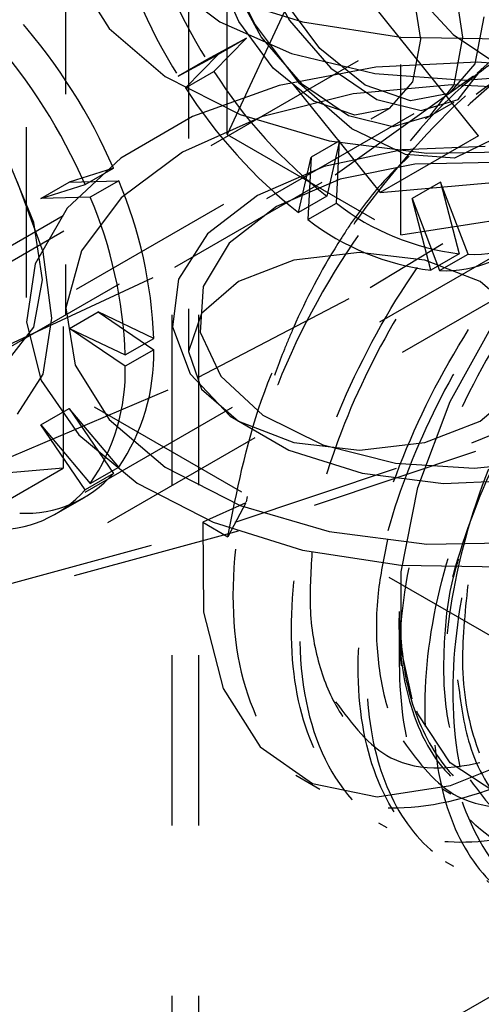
# Model space of a CAD drawing. Header units: inches. Extents: x 1907 to 2452, y -210 to -54.
# Tile 249 of 256: x 1998.889 to 1999.16, y -196.736 to -196.158. Entities that reach past the tile are written whole.
import ezdxf

# ---------------------------------------------------------------- set-up
doc = ezdxf.new("R2010")
doc.units = ezdxf.units.IN
doc.header["$LTSCALE"] = 0.5
doc.header["$MEASUREMENT"] = 0
doc.linetypes.add('HIDDEN', pattern=[0.225, 0.15, -0.075])
doc.layers.add('SID-M-H', color=4, linetype='HIDDEN')

msp = doc.modelspace()

# ---------------------------------------------------------------- linework, layer by layer
at = {"layer": 'SID-M-H'}
for p, q in [((1998.30834, -196.63175), (1999.72255, -195.81534)), ((1998.89248, -196.02098), (1998.89248, -196.33126)), ((1998.40752, -196.73534), (1999.53889, -196.08221)), ((1998.42078, -196.75319), (1999.56983, -196.08986)), ((1999.1582, -196.22603), (1999.04684, -196.0875)), ((1999.01056, -196.22525), (1999.01056, -196.09766)), ((1998.91561, -196.10161), (1998.91561, -196.33126)), ((1999.0267, -196.15995), (1999.00728, -196.11993)), ((1999.02903, -196.12454), (1999.04729, -196.15822)), ((1999.15753, -196.18913), (1999.2296, -196.12456)), ((1998.92125, -196.13113), (1998.94115, -196.16304)), ((1998.98779, -196.12759), (1998.98779, -196.35269)), ((1999.01734, -196.15887), (1999.00378, -196.12759)), ((1998.80279, -196.13424), (1998.91414, -196.27276)), ((1998.97407, -196.13473), (1999.00635, -196.15901)), ((1999.03059, -196.16786), (1999.01233, -196.13418)), ((1999.11439, -196.13504), (1999.14334, -196.16642)), ((1999.14384, -196.13448), (1999.14882, -196.16813)), ((1999.00229, -196.14275), (1999.05491, -196.15913)), ((1999.06512, -196.17478), (1999.04254, -196.14432)), ((1999.11941, -196.13904), (1999.12417, -196.16944)), ((1999.04792, -196.14476), (1999.01056, -196.22525)), ((1999.00635, -196.15901), (1999.04842, -196.17765)), ((1999.03765, -196.18625), (1999.01734, -196.15887)), ((1999.05317, -196.1952), (1999.0267, -196.15995)), ((1999.04729, -196.15822), (1999.07156, -196.18619)), ((1999.05491, -196.15913), (1999.11266, -196.16806)), ((1999.11262, -196.28416), (1999.11262, -196.15658)), ((1999.16135, -196.15608), (1999.15605, -196.18378)), ((1998.94115, -196.16304), (1998.97417, -196.19109)), ((1999.14334, -196.16642), (1999.17485, -196.18762)), ((1999.02202, -196.16858), (1998.99846, -196.18133)), ((1999.00278, -196.18815), (1999.02202, -196.16858)), ((1999.02202, -196.16858), (1999.00532, -196.17822)), ((1999.05486, -196.19583), (1999.03059, -196.16786)), ((1999.11266, -196.16806), (1999.17242, -196.16906)), ((1999.12417, -196.16944), (1999.11941, -196.19434)), ((1999.14882, -196.16813), (1999.14384, -196.19603)), ((1998.98175, -196.19098), (1999.00532, -196.17822)), ((1999.00532, -196.17822), (1998.98608, -196.1978)), ((1999.04842, -196.17765), (1999.09741, -196.18936)), ((1999.09175, -196.19627), (1999.06512, -196.17478)), ((1999.53889, -196.73547), (1998.5843, -196.18439)), ((1998.99846, -196.18133), (1998.98175, -196.19098)), ((1999.15747, -196.18268), (1999.09791, -196.18568)), ((1999.15605, -196.18378), (1999.14096, -196.20114)), ((1999.21663, -196.18768), (1999.15747, -196.18268)), ((1998.98608, -196.1978), (1999.00278, -196.18815)), ((1999.06159, -196.20558), (1999.03765, -196.18625)), ((1999.09791, -196.18568), (1999.04116, -196.19654)), ((1999.07156, -196.18619), (1999.09856, -196.20466)), ((1999.07398, -196.24891), (1999.15753, -196.18913)), ((1999.09741, -196.18936), (1999.14998, -196.19336)), ((1999.14627, -196.20477), (1999.16054, -196.18639)), ((1999.14998, -196.19336), (1999.20255, -196.18936)), ((1998.97417, -196.19109), (1999.01824, -196.21352)), ((1999.04942, -196.19585), (1999.10047, -196.25935)), ((1999.08382, -196.22185), (1999.05317, -196.1952)), ((1999.08186, -196.2143), (1999.05486, -196.19583)), ((1999.14262, -196.19603), (1999.08459, -196.20133)), ((1999.11839, -196.20553), (1999.09175, -196.19627)), ((1999.11941, -196.19434), (1999.10584, -196.20996)), ((1999.14384, -196.19603), (1999.12957, -196.21441)), ((1999.20111, -196.19922), (1999.14262, -196.19603)), ((1998.86072, -196.36293), (1999.14096, -196.20114)), ((1999.04116, -196.19654), (1998.99027, -196.21466)), ((1999.08459, -196.20133), (1999.03068, -196.2148)), ((1999.14096, -196.20114), (1999.11839, -196.20553)), ((1999.08554, -196.2139), (1999.06159, -196.20558)), ((1999.09856, -196.20466), (1999.12464, -196.21115)), ((1999.12464, -196.21115), (1999.14627, -196.20477)), ((1999.12721, -196.2159), (1999.14391, -196.20626)), ((1998.57551, -196.51611), (1999.10584, -196.20996)), ((1999.01824, -196.21352), (1999.07059, -196.22891)), ((1999.10584, -196.20996), (1999.08554, -196.2139)), ((1998.99027, -196.21466), (1998.94799, -196.23906)), ((1999.03068, -196.2148), (1998.98425, -196.23559)), ((1999.10793, -196.22079), (1999.08186, -196.2143)), ((1999.12957, -196.21441), (1999.10793, -196.22079)), ((1999.01056, -196.22525), (1999.11262, -196.28416)), ((1999.11533, -196.23703), (1999.08382, -196.22185)), ((1999.0766, -196.22887), (1999.05989, -196.23851)), ((1999.0766, -196.22887), (1999.06912, -196.26143)), ((1999.07059, -196.22891), (1999.12793, -196.23631)), ((1999.07478, -196.26564), (1999.0766, -196.22887)), ((1999.1582, -196.22603), (1999.10047, -196.25935)), ((1999.16754, -196.22778), (1999.14428, -196.23908)), ((1998.98425, -196.23559), (1998.94825, -196.26239)), ((1999.11342, -196.23424), (1999.06755, -196.24412)), ((1999.16225, -196.23222), (1999.11342, -196.23424)), ((1999.12793, -196.23631), (1999.18665, -196.23525)), ((1998.897, -196.27698), (1998.88273, -196.24212)), ((1998.94799, -196.23906), (1998.91661, -196.26844)), ((1999.05241, -196.27108), (1999.05989, -196.23851)), ((1999.05989, -196.23851), (1999.05807, -196.27528)), ((1999.12093, -196.24264), (1999.07697, -196.25152)), ((1999.14428, -196.23908), (1999.11533, -196.23703)), ((1999.16748, -196.24163), (1999.12093, -196.24264)), ((1998.94374, -196.24508), (1998.91779, -196.25328)), ((1998.92703, -196.25472), (1998.94374, -196.24508)), ((1999.06755, -196.24412), (1999.02836, -196.26105)), ((1998.90235, -196.29411), (1998.8873, -196.25332)), ((1998.90109, -196.26292), (1998.91779, -196.25328)), ((1998.91779, -196.25328), (1998.94683, -196.25242)), ((1998.94683, -196.25242), (1998.93013, -196.26206)), ((1998.97989, -196.30322), (1999.07398, -196.24891)), ((1999.07697, -196.25152), (1999.0395, -196.26748)), ((1999.10047, -196.25935), (1999.21183, -196.2494)), ((1999.13599, -196.25329), (1999.11928, -196.26293)), ((1999.15216, -196.29559), (1999.13599, -196.25329)), ((1999.13599, -196.25329), (1999.14696, -196.29533)), ((1998.90109, -196.26292), (1998.92703, -196.25472)), ((1998.93013, -196.26206), (1998.90109, -196.26292)), ((1998.94825, -196.26239), (1998.92491, -196.29352)), ((1999.02836, -196.26105), (1998.99902, -196.28368)), ((1999.06912, -196.26143), (1999.05241, -196.27108)), ((1999.05807, -196.27528), (1999.07478, -196.26564)), ((1999.11262, -196.28416), (1999.25204, -196.2626)), ((1999.11928, -196.26293), (1999.13546, -196.30523)), ((1999.13026, -196.30497), (1999.11928, -196.26293)), ((1998.91661, -196.26844), (1998.8978, -196.3012)), ((1999.0395, -196.26748), (1999.01184, -196.28912)), ((1998.85642, -196.30609), (1998.91414, -196.27276)), ((1998.90198, -196.31063), (1998.897, -196.27698)), ((1998.99902, -196.28368), (1998.98191, -196.31016)), ((1998.90755, -196.33313), (1998.90235, -196.29411)), ((1998.92491, -196.29352), (1998.91572, -196.32701)), ((1999.01184, -196.28912), (1998.99646, -196.31449)), ((1999.08829, -196.29467), (1999.04983, -196.29909)), ((1999.12675, -196.29909), (1999.08829, -196.29467)), ((1999.09465, -196.31516), (1999.13732, -196.28937)), ((1999.04983, -196.29909), (1999.01723, -196.31167)), ((1999.15936, -196.31167), (1999.12675, -196.29909)), ((1999.14696, -196.29533), (1999.13026, -196.30497)), ((1999.13546, -196.30523), (1999.15216, -196.29559)), ((1998.87634, -196.35146), (1998.97989, -196.30322)), ((1998.8978, -196.3012), (1998.89259, -196.33559)), ((1998.897, -196.33853), (1998.90198, -196.31063)), ((1998.98191, -196.31016), (1998.97842, -196.33835)), ((1999.01723, -196.31167), (1998.99544, -196.33049)), ((1999.18114, -196.33049), (1999.15936, -196.31167)), ((1998.99363, -196.36785), (1999.09465, -196.31516)), ((1998.99646, -196.31449), (1998.99471, -196.34136)), ((1998.91572, -196.32701), (1998.92125, -196.36078)), ((1998.90235, -196.36614), (1998.90755, -196.33313)), ((1998.91799, -196.33916), (1998.93469, -196.32951)), ((1998.96738, -196.34508), (1998.93469, -196.32951)), ((1998.93469, -196.32951), (1998.96738, -196.35168)), ((1998.97798, -196.33126), (1998.97798, -198.7768)), ((1998.99544, -196.33049), (1998.98779, -196.35269)), ((1998.99373, -196.33126), (1998.99373, -198.27087)), ((1999.14156, -196.38217), (1999.1684, -196.33368)), ((1998.88273, -196.35691), (1998.897, -196.33853)), ((1998.89259, -196.33559), (1998.90126, -196.36974)), ((1998.91414, -196.338), (1998.91414, -196.42124)), ((1998.91799, -196.33916), (1998.95067, -196.35472)), ((1998.95067, -196.36133), (1998.91799, -196.33916)), ((1998.97842, -196.33835), (1998.98883, -196.36596)), ((1998.95067, -196.35472), (1998.96738, -196.34508)), ((1998.99471, -196.34136), (1999.00677, -196.36733)), ((1998.96738, -196.35168), (1998.95067, -196.36133)), ((1998.98779, -196.35269), (1998.99544, -196.37489)), ((1999.15435, -196.40634), (1999.28601, -196.35284)), ((1999.2884, -196.35782), (1999.15646, -196.41142)), ((1998.92125, -196.36078), (1998.94115, -196.39269)), ((1998.8839, -196.41437), (1998.99363, -196.36785)), ((1998.8873, -196.38956), (1998.90235, -196.36614)), ((1998.90126, -196.36974), (1998.92333, -196.40181)), ((1998.98883, -196.36596), (1999.01229, -196.39077)), ((1999.00677, -196.36733), (1999.03155, -196.3901)), ((1998.99544, -196.37489), (1999.01723, -196.39372)), ((1999.15936, -196.39372), (1999.18114, -196.37489)), ((1998.90109, -196.39588), (1998.91779, -196.38624)), ((1998.94683, -196.42062), (1998.91779, -196.38624)), ((1998.91779, -196.38624), (1998.94374, -196.4244)), ((1999.12267, -196.43275), (1999.14156, -196.38217)), ((1998.94115, -196.39269), (1998.97417, -196.42074)), ((1999.01229, -196.39077), (1999.04691, -196.41075)), ((1999.03155, -196.3901), (1999.06685, -196.40764)), ((1998.90109, -196.39588), (1998.93013, -196.43027)), ((1998.92703, -196.43404), (1998.90109, -196.39588)), ((1999.01723, -196.39372), (1999.04983, -196.40629)), ((1999.12675, -196.40629), (1999.15936, -196.39372)), ((1998.92333, -196.40181), (1998.95762, -196.43009)), ((1999.01521, -196.45309), (1999.15435, -196.40634)), ((1999.04983, -196.40629), (1999.08829, -196.41071)), ((1999.06685, -196.40764), (1999.10954, -196.41839)), ((1999.08829, -196.41071), (1999.12675, -196.40629)), ((1999.15646, -196.41142), (1999.01703, -196.45828)), ((1999.04691, -196.41075), (1999.08987, -196.4243)), ((1998.91414, -196.42124), (1998.80279, -196.4312)), ((1998.85642, -196.45457), (1998.91414, -196.42124)), ((1998.93013, -196.43027), (1998.94683, -196.42062)), ((1998.97417, -196.42074), (1999.01824, -196.44317)), ((1999.10954, -196.41839), (1999.15582, -196.4214)), ((1999.15582, -196.4214), (1999.20159, -196.4164)), ((1998.94374, -196.4244), (1998.92703, -196.43404)), ((1999.08987, -196.4243), (1999.13771, -196.4303)), ((1998.95762, -196.43009), (1999.00229, -196.45303)), ((1999.11292, -196.48223), (1999.12267, -196.43275)), ((1999.13771, -196.4303), (1999.18654, -196.42829)), ((1998.90993, -196.44817), (1998.92663, -196.43853)), ((1999.02229, -196.43804), (1999.02169, -196.441)), ((1999.02162, -196.44172), (1998.99626, -196.45311)), ((1999.0216, -196.44171), (1999.01097, -196.4616)), ((1999.01824, -196.44317), (1999.07059, -196.45857)), ((1998.86963, -196.49278), (1999.01521, -196.45309)), ((1998.99626, -196.45311), (1999.01097, -196.4616)), ((1998.99626, -196.45311), (1998.99673, -196.50593)), ((1999.00229, -196.45303), (1999.05491, -196.46941)), ((1999.01703, -196.45828), (1998.87114, -196.49804)), ((1999.07059, -196.45857), (1999.12793, -196.46597)), ((1999.12793, -196.46597), (1999.18665, -196.4649)), ((1999.05491, -196.46941), (1999.11266, -196.47835)), ((1999.11266, -196.47835), (1999.17242, -196.47935)), ((1999.11292, -196.5275), (1999.11292, -196.48223)), ((1998.42078, -197.16146), (1999.56983, -196.49813)), ((1998.99673, -196.50593), (1999.00817, -196.55074)), ((1999.11169, -196.50558), (1999.11169, -196.53467)), ((1999.11929, -196.55681), (1999.11292, -196.5275)), ((1999.00817, -196.55074), (1999.02992, -196.58495)), ((1999.12267, -196.56573), (1999.122, -196.56411)), ((1999.14156, -196.5945), (1999.12267, -196.56573)), ((1999.02992, -196.58495), (1999.06072, -196.60658)), ((1999.1684, -196.61201), (1999.14156, -196.5945)), ((1999.14192, -196.60786), (1999.17384, -196.59495)), ((1999.05102, -196.60173), (1999.06507, -196.60984)), ((1999.06072, -196.60658), (1999.09879, -196.61437)), ((1999.09879, -196.61437), (1999.14192, -196.60786)), ((1999.13719, -196.60981), (1999.1421, -196.61265)), ((1999.09943, -196.62968), (1999.10434, -196.63251)), ((1999.13872, -196.65236), (1999.14363, -196.65519))]:
    msp.add_line(p, q, dxfattribs=at)
for centre, radius, start, end in [((1999.27111, -196.01138), 0.32129, 193.74626, 211.93599), ((1999.25441, -196.02103), 0.32129, 193.74626, 211.93599), ((1998.63692, -196.37857), 0.3346, 23.51436, 41.21505), ((1998.62022, -196.38822), 0.3346, 23.51436, 41.21505), ((1999.25246, -196.02879), 0.29621, 212.54851, 231.7583), ((1999.23576, -196.03843), 0.29621, 212.54851, 231.7583), ((1998.70512, -196.35462), 0.26243, 2.08303, 22.9205), ((1998.68842, -196.36426), 0.26243, 2.08303, 22.9205), ((1999.16484, -196.14924), 0.14718, 232.26799, 263.02141), ((1999.14814, -196.15888), 0.14718, 232.26799, 263.02141), ((1999.1554, -196.22646), 0.06921, 267.3235, 318.56434), ((1999.13869, -196.2361), 0.06921, 267.3235, 318.56434), ((1998.85129, -196.35462), 0.11612, 325.36094, 1.4488), ((1998.83459, -196.36426), 0.11612, 325.36094, 1.4488), ((1998.89185, -196.3786), 0.06921, 267.3235, 318.56434), ((1998.87515, -196.38824), 0.06921, 267.3235, 318.56434)]:
    msp.add_arc(centre, radius, start, end, dxfattribs=at)
for points, knots in [([(1999.23713, -196.15782), (1999.22559, -196.16155), (1999.18781, -196.17378), (1999.12329, -196.23293), (1999.0592, -196.32204), (1999.01905, -196.42239), (1999.00934, -196.51585), (1999.03072, -196.58669), (1999.08025, -196.62476), (1999.14762, -196.61989), (1999.20482, -196.59465), (1999.23163, -196.56501), (1999.23574, -196.56047)], [0, 0, 0, 0, 0.051297, 0.167934, 0.283237, 0.400026, 0.515199, 0.63211, 0.747181, 0.864185, 0.979183, 1, 1, 1, 1]), ([(1999.23087, -196.60965), (1999.22279, -196.61545), (1999.19398, -196.63615), (1999.14579, -196.64493), (1999.09507, -196.63337), (1999.06009, -196.59348), (1999.04512, -196.5319), (1999.05182, -196.45502), (1999.08008, -196.37206), (1999.12648, -196.29217), (1999.18648, -196.22482), (1999.2532, -196.1775), (1999.31948, -196.15585), (1999.3783, -196.16234), (1999.42227, -196.19664), (1999.44839, -196.25074), (1999.44832, -196.29802), (1999.44828, -196.31959)], [0, 0, 0, 0, 0.027414, 0.097687, 0.167964, 0.238236, 0.308509, 0.378786, 0.449058, 0.519336, 0.589609, 0.659886, 0.730158, 0.800431, 0.870708, 0.94098, 1, 1, 1, 1]), ([(1999.01097, -196.4616), (1999.01616, -196.43508), (1999.02653, -196.38202), (1999.06769, -196.29894), (1999.12273, -196.22715), (1999.17462, -196.17896), (1999.20515, -196.16584), (1999.21362, -196.1622)], [0, 0, 0, 0, 0.228104, 0.456208, 0.684306, 0.912402, 1, 1, 1, 1]), ([(1999.44119, -196.39936), (1999.44231, -196.39627), (1999.4526, -196.36796), (1999.45674, -196.31546), (1999.451, -196.25002), (1999.42638, -196.1994), (1999.38714, -196.16804), (1999.33603, -196.15862), (1999.27769, -196.17207), (1999.21733, -196.20709), (1999.16018, -196.26001), (1999.11133, -196.32647), (1999.07102, -196.40791), (1999.04898, -196.49825), (1999.05671, -196.58111), (1999.09416, -196.63511), (1999.155, -196.64946), (1999.21674, -196.6331), (1999.25247, -196.60103), (1999.26391, -196.59077)], [0, 0, 0, 0, 0.007061, 0.06471, 0.121635, 0.179747, 0.236681, 0.294319, 0.35221, 0.408981, 0.467045, 0.524279, 0.581585, 0.65845, 0.734456, 0.811208, 0.887329, 0.96395, 1, 1, 1, 1]), ([(1999.1947, -196.16572), (1999.18141, -196.17355), (1999.1487, -196.19281), (1999.11051, -196.23594), (1999.08939, -196.26818), (1999.08314, -196.27772)], [0, 0, 0, 0, 0.325344, 0.800481, 1, 1, 1, 1]), ([(1999.24681, -196.16419), (1999.23989, -196.16377), (1999.21088, -196.16201), (1999.17752, -196.18656), (1999.15211, -196.20526)], [0, 0, 0, 0, 0.238317, 1, 1, 1, 1]), ([(1999.28513, -196.62506), (1999.28483, -196.62534), (1999.26454, -196.6442), (1999.2211, -196.66062), (1999.16414, -196.66746), (1999.11864, -196.64336), (1999.09112, -196.59478), (1999.08434, -196.52622), (1999.09959, -196.44593), (1999.13534, -196.36303), (1999.18763, -196.28692), (1999.25112, -196.22653), (1999.31848, -196.18854), (1999.38269, -196.17772), (1999.4368, -196.19494), (1999.47344, -196.23943), (1999.49066, -196.28958), (1999.48757, -196.32599), (1999.48674, -196.33573)], [0, 0, 0, 0, 0.001056, 0.070596, 0.140132, 0.209674, 0.279211, 0.348752, 0.418288, 0.487826, 0.557366, 0.626902, 0.696444, 0.76598, 0.835522, 0.905058, 0.974596, 1, 1, 1, 1]), ([(1999.48242, -196.41144), (1999.48668, -196.39345), (1999.49684, -196.3506), (1999.49327, -196.28912), (1999.47395, -196.23389), (1999.43819, -196.19703), (1999.38992, -196.18159), (1999.33307, -196.18892), (1999.27274, -196.21842), (1999.21416, -196.26697), (1999.1626, -196.33035), (1999.12261, -196.40267), (1999.0975, -196.47679), (1999.08964, -196.54653), (1999.09928, -196.60504), (1999.12553, -196.64681), (1999.16597, -196.66818), (1999.21643, -196.66727), (1999.27187, -196.64236), (1999.31327, -196.61382), (1999.33218, -196.59068), (1999.3346, -196.5877)], [0, 0, 0, 0, 0.040037, 0.095343, 0.151882, 0.207829, 0.263516, 0.320128, 0.375484, 0.431849, 0.488097, 0.543529, 0.600162, 0.655706, 0.711813, 0.768276, 0.82359, 0.880157, 0.936022, 0.991788, 1, 1, 1, 1]), ([(1999.10477, -196.46322), (1999.10263, -196.47386), (1999.09778, -196.49797), (1999.09811, -196.5324), (1999.10428, -196.5651), (1999.11717, -196.59154), (1999.1358, -196.61049), (1999.15944, -196.62137), (1999.1871, -196.62366), (1999.21771, -196.6171), (1999.2497, -196.6021), (1999.28189, -196.57931), (1999.31298, -196.54931), (1999.3416, -196.51335), (1999.3664, -196.47327), (1999.38649, -196.43044), (1999.40097, -196.3862), (1999.4091, -196.34267), (1999.41063, -196.30186), (1999.40544, -196.26501), (1999.3935, -196.23343), (1999.37535, -196.20878), (1999.35193, -196.192), (1999.32389, -196.1835), (1999.29207, -196.18366), (1999.25813, -196.19276), (1999.22482, -196.20877), (1999.2037, -196.2249), (1999.19375, -196.23249)], [0, 0, 0, 0, 0.0302985, 0.0686718, 0.1078831, 0.147343, 0.186239, 0.2246627, 0.2639426, 0.3033791, 0.3421626, 0.3806658, 0.4200041, 0.4594068, 0.4980684, 0.5366799, 0.5760664, 0.6154251, 0.6539677, 0.692704, 0.7321284, 0.7714327, 0.8098844, 0.848737, 0.8881889, 0.9274285, 0.9658183, 1, 1, 1, 1]), ([(1999.11394, -196.58161), (1999.12349, -196.59445), (1999.14545, -196.62398), (1999.20858, -196.62059), (1999.28242, -196.57747), (1999.34966, -196.498), (1999.39584, -196.39898), (1999.41023, -196.30123), (1999.39245, -196.22219), (1999.35733, -196.20049), (1999.3407, -196.19021)], [0, 0, 0, 0, 0.100861, 0.23193, 0.361149, 0.492412, 0.621854, 0.75232, 0.882706, 1, 1, 1, 1]), ([(1999.36721, -196.20258), (1999.35416, -196.20247), (1999.32403, -196.20222), (1999.26931, -196.23171), (1999.21245, -196.28293), (1999.1631, -196.35196), (1999.12744, -196.43035), (1999.10966, -196.50998), (1999.11249, -196.58132), (1999.1351, -196.63936), (1999.16533, -196.65794), (1999.18075, -196.66742)], [0, 0, 0, 0, 0.084802, 0.1958, 0.307608, 0.420258, 0.533761, 0.648109, 0.763294, 0.879308, 1, 1, 1, 1]), ([(1999.25565, -196.6795), (1999.25002, -196.68173), (1999.22399, -196.69203), (1999.18433, -196.68257), (1999.14491, -196.65044), (1999.12526, -196.59287), (1999.12688, -196.51884), (1999.15044, -196.43643), (1999.19306, -196.355), (1999.25047, -196.28403), (1999.31632, -196.23159), (1999.38334, -196.20367), (1999.44432, -196.2038), (1999.49289, -196.2316), (1999.52172, -196.28527), (1999.53254, -196.33524), (1999.52734, -196.36663), (1999.52669, -196.37059)], [0, 0, 0, 0, 0.0206036, 0.095114, 0.1696254, 0.2441339, 0.3186482, 0.3931565, 0.4676705, 0.5421793, 0.61669, 0.6912012, 0.7657097, 0.8402239, 0.9147321, 0.9892463, 1, 1, 1, 1]), ([(1999.52253, -196.42958), (1999.52528, -196.41981), (1999.53507, -196.38506), (1999.53462, -196.32915), (1999.52028, -196.26972), (1999.48838, -196.22759), (1999.44321, -196.20621), (1999.38817, -196.20738), (1999.32824, -196.23115), (1999.26866, -196.275), (1999.21476, -196.33485), (1999.1713, -196.40545), (1999.14189, -196.47978), (1999.12927, -196.55136), (1999.13432, -196.61351), (1999.15622, -196.66013), (1999.19324, -196.68727), (1999.24147, -196.69253), (1999.29599, -196.67354), (1999.3387, -196.64783), (1999.35933, -196.62487), (1999.36299, -196.6208)], [0, 0, 0, 0, 0.0219968, 0.0782525, 0.1353486, 0.1925502, 0.2487378, 0.3061972, 0.3627078, 0.4195013, 0.4768816, 0.5330137, 0.5903646, 0.6472268, 0.7036741, 0.7611447, 0.8173609, 0.8745152, 0.9316626, 0.9878832, 1, 1, 1, 1]), ([(1999.14654, -196.47473), (1999.14588, -196.47681), (1999.14081, -196.4929), (1999.13758, -196.52147), (1999.13749, -196.55856), (1999.1446, -196.59064), (1999.15801, -196.61642), (1999.1772, -196.63459), (1999.20126, -196.64466), (1999.22927, -196.64609), (1999.26007, -196.63867), (1999.29214, -196.62289), (1999.32427, -196.59936), (1999.3552, -196.5687), (1999.38348, -196.53228), (1999.40787, -196.49188), (1999.42744, -196.44884), (1999.44134, -196.40455), (1999.44882, -196.36122), (1999.44971, -196.32074), (1999.44385, -196.28434), (1999.43127, -196.25336), (1999.41257, -196.22946), (1999.38867, -196.21348), (1999.36022, -196.2058), (1999.3281, -196.20684), (1999.29404, -196.21674), (1999.25943, -196.23426), (1999.23714, -196.25185), (1999.22596, -196.26066)], [0, 0, 0, 0, 0.005661, 0.043854, 0.081561, 0.120109, 0.158822, 0.196906, 0.234687, 0.273293, 0.311974, 0.34994, 0.387824, 0.426478, 0.465118, 0.502964, 0.54097, 0.579664, 0.618251, 0.656004, 0.694126, 0.732848, 0.771373, 0.809062, 0.847289, 0.886029, 0.924482, 0.962135, 1, 1, 1, 1]), ([(1999.15347, -196.60453), (1999.16295, -196.61727), (1999.18484, -196.64668), (1999.24787, -196.64325), (1999.3217, -196.60016), (1999.38894, -196.52067), (1999.43512, -196.42166), (1999.44952, -196.3239), (1999.43168, -196.24475), (1999.39645, -196.223), (1999.37971, -196.21267)], [0, 0, 0, 0, 0.100115, 0.231191, 0.360417, 0.491686, 0.621136, 0.751609, 0.882002, 1, 1, 1, 1]), ([(1999.11169, -196.50953), (1999.11264, -196.52194), (1999.11491, -196.55147), (1999.13035, -196.58925), (1999.15776, -196.61823), (1999.19457, -196.63195), (1999.23785, -196.62957), (1999.28446, -196.6113), (1999.33095, -196.5786), (1999.37388, -196.53406), (1999.41009, -196.48117), (1999.43691, -196.42404), (1999.45241, -196.36714), (1999.45553, -196.31492), (1999.44614, -196.27144), (1999.4251, -196.24017), (1999.39413, -196.22345), (1999.35578, -196.22318), (1999.31634, -196.23628), (1999.29105, -196.25556), (1999.28013, -196.26389)], [0, 0, 0, 0, 0.041389, 0.09844, 0.155511, 0.2126, 0.269707, 0.326834, 0.383979, 0.441143, 0.498325, 0.555526, 0.612745, 0.669983, 0.727239, 0.784513, 0.841806, 0.899118, 0.956448, 1, 1, 1, 1]), ([(1999.11762, -196.23801), (1999.11225, -196.243), (1999.09973, -196.25466), (1999.08917, -196.26933), (1999.08314, -196.27772)], [0, 0, 0, 0, 0.428763, 1, 1, 1, 1]), ([(1999.29304, -196.68943), (1999.28215, -196.69277), (1999.24989, -196.70269), (1999.20427, -196.68939), (1999.16361, -196.65205), (1999.14244, -196.5909), (1999.14257, -196.51452), (1999.16382, -196.43071), (1999.2036, -196.3498), (1999.25322, -196.28242), (1999.28967, -196.2546), (1999.30582, -196.24227)], [0, 0, 0, 0, 0.06142, 0.181949, 0.302436, 0.422881, 0.543286, 0.663652, 0.783976, 0.90426, 1, 1, 1, 1]), ([(1999.14605, -196.54569), (1999.1478, -196.55887), (1999.15176, -196.58873), (1999.17243, -196.62278), (1999.20379, -196.64633), (1999.24383, -196.65381), (1999.28911, -196.64506), (1999.33643, -196.62072), (1999.38225, -196.58275), (1999.42319, -196.53412), (1999.45624, -196.47864), (1999.47897, -196.42064), (1999.48978, -196.36464), (1999.48795, -196.31499), (1999.47373, -196.27568), (1999.44838, -196.24948), (1999.41384, -196.2397), (1999.38165, -196.24201), (1999.36156, -196.2528), (1999.35599, -196.2558)], [0, 0, 0, 0, 0.048739, 0.11043, 0.172141, 0.233871, 0.295622, 0.357392, 0.419182, 0.480991, 0.542821, 0.60467, 0.666539, 0.728428, 0.790338, 0.852267, 0.914217, 0.976187, 1, 1, 1, 1]), ([(1999.15203, -196.48987), (1999.15028, -196.50643), (1999.14653, -196.54195), (1999.15608, -196.58824), (1999.17691, -196.62573), (1999.20865, -196.64904), (1999.24858, -196.65658), (1999.29389, -196.64781), (1999.34121, -196.62348), (1999.38703, -196.58551), (1999.42797, -196.53688), (1999.46101, -196.4814), (1999.48375, -196.4234), (1999.49455, -196.36739), (1999.49272, -196.31777), (1999.47851, -196.27839), (1999.45315, -196.25243), (1999.41866, -196.24173), (1999.37796, -196.24806), (1999.34109, -196.26455), (1999.31971, -196.28345), (1999.31255, -196.28977)], [0, 0, 0, 0, 0.047372, 0.101653, 0.155952, 0.210269, 0.264603, 0.318955, 0.373324, 0.42771, 0.482114, 0.536535, 0.590974, 0.64543, 0.699904, 0.754395, 0.808905, 0.863432, 0.917977, 0.972539, 1, 1, 1, 1]), ([(1999.27659, -196.25914), (1999.26296, -196.2713), (1999.22946, -196.30117), (1999.18522, -196.36973), (1999.15037, -196.45205), (1999.13512, -196.53458), (1999.14121, -196.60725), (1999.16825, -196.66203), (1999.21349, -196.69353), (1999.27175, -196.69561), (1999.31897, -196.6833), (1999.34325, -196.66474), (1999.34622, -196.66247)], [0, 0, 0, 0, 0.077662, 0.190839, 0.304054, 0.417307, 0.530598, 0.643927, 0.757297, 0.870706, 0.984154, 1, 1, 1, 1]), ([(1999.08314, -196.27772), (1999.08062, -196.28158), (1999.06792, -196.30101), (1999.05482, -196.32604), (1999.04236, -196.3556), (1999.03636, -196.37255), (1999.02969, -196.39419), (1999.02777, -196.40692), (1999.02646, -196.41555)], [0, 0, 0, 0, 0.089754, 0.451208, 0.540962, 0.72071, 0.810464, 1, 1, 1, 1]), ([(1999.06037, -196.47085), (1999.05968, -196.48259), (1999.05822, -196.50723), (1999.06421, -196.53941), (1999.07633, -196.56662), (1999.09447, -196.5863), (1999.11765, -196.598), (1999.14496, -196.60116), (1999.17535, -196.59543), (1999.20729, -196.58129), (1999.23939, -196.559), (1999.26534, -196.53575), (1999.27919, -196.51817), (1999.28356, -196.51264)], [0, 0, 0, 0, 0.087999, 0.18466, 0.28213, 0.378401, 0.473172, 0.570023, 0.667458, 0.763472, 0.858377, 0.955394, 1, 1, 1, 1]), ([(1999.0743, -196.55857), (1999.08397, -196.57162), (1999.10608, -196.60145), (1999.1688, -196.59691), (1999.23103, -196.56552), (1999.26179, -196.5262), (1999.27154, -196.51374)], [0, 0, 0, 0, 0.241612, 0.552085, 0.858177, 1, 1, 1, 1]), ([(1999.11169, -196.50953), (1999.11173, -196.51319), (1999.11189, -196.53163), (1999.11797, -196.56719), (1999.13574, -196.60004), (1999.15448, -196.61248), (1999.1609, -196.61674)], [0, 0, 0, 0, 0.07337, 0.368843, 0.783976, 1, 1, 1, 1]), ([(1999.24461, -196.65294), (1999.23148, -196.65457), (1999.19767, -196.65876), (1999.15462, -196.63492), (1999.12159, -196.58824), (1999.11194, -196.54084), (1999.11172, -196.51336), (1999.11169, -196.50953)], [0, 0, 0, 0, 0.171122, 0.440747, 0.703173, 0.95854, 1, 1, 1, 1])]:
    msp.add_open_spline(points, degree=3, knots=knots, dxfattribs=at)

doc.saveas('drawing.dxf')
